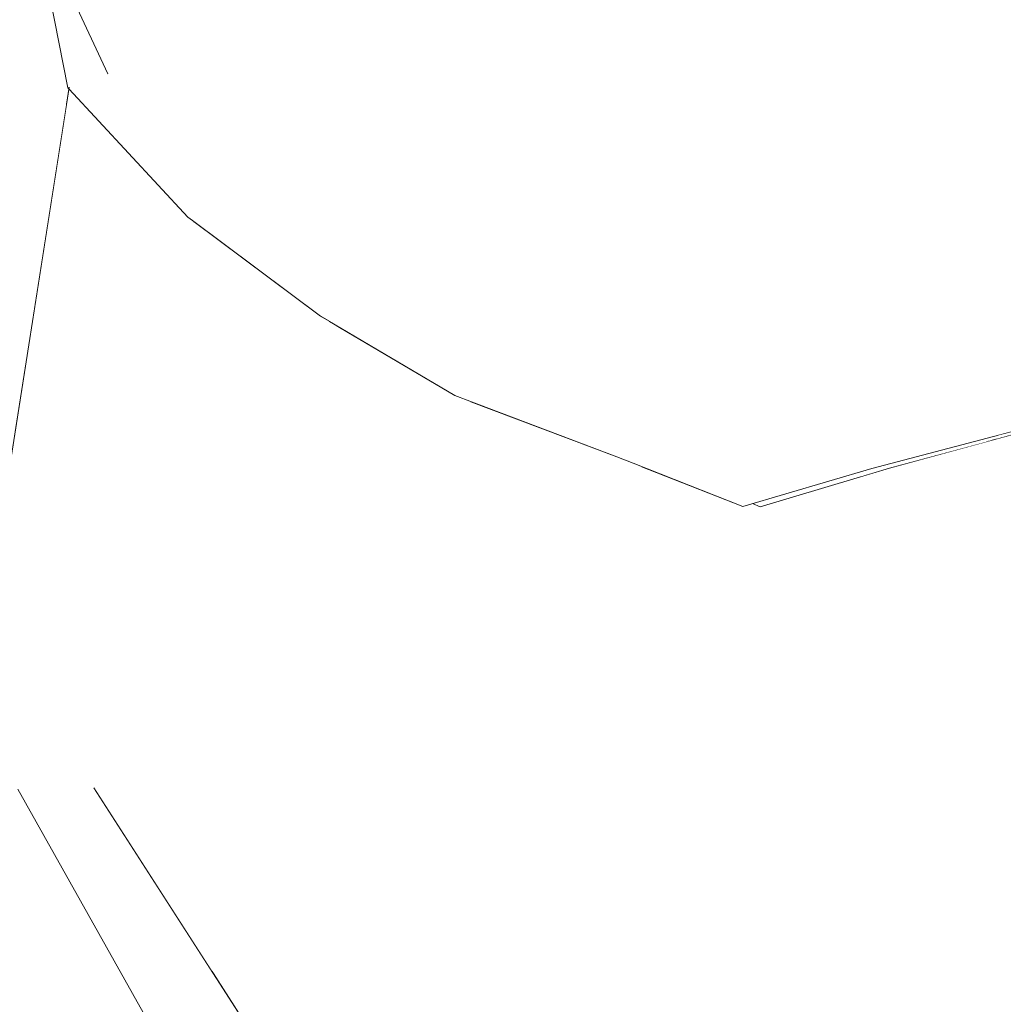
# Model space of a CAD drawing. Header units: millimetres. Extents: x 0 to 650, y -1 to 707.
# Tile 150 of 256: x 500.136 to 500.796, y 355.387 to 356.048. Entities that reach past the tile are written whole.
import ezdxf
from ezdxf.xclip import XClip

# ---------------------------------------------------------------- set-up
doc = ezdxf.new("R2010")
doc.units = ezdxf.units.MM
doc.header["$MEASUREMENT"] = 0
doc.header["$XCLIPFRAME"] = 0
doc.linetypes.add('Wipeout_Contour', pattern=[1000, 0, -1000])
doc.layers.add('Interior - Mobiliário .ARQ', color=7, linetype='Continuous')

# ---------------------------------------------------------------- blocks, each defined once
blk = doc.blocks.new('Desenho_2_2', base_point=(960.5741, 336.178))
at = {"color": 254, "linetype": 'Wipeout_Contour', "lineweight": 0, "ltscale": 2455.988253}
blk.add_wipeout([(500.14264, 356.13167), (500.16796, 356.00243), (500.19469, 356.01183), (500.15332, 356.10096)], dxfattribs=at).dxf.layer = 'Interior - Mobiliário .ARQ'
at = {"color": 254, "linetype": 'Wipeout_Contour', "lineweight": 0, "ltscale": 1842.106311}
blk.add_wipeout([(500.34621, 356.0482), (500.43574, 356.01172), (500.45311, 356.11994)], dxfattribs=at).dxf.layer = 'Interior - Mobiliário .ARQ'
at = {"color": 254, "linetype": 'Wipeout_Contour', "lineweight": 0, "ltscale": 1842.984828}
blk.add_wipeout([(500.60038, 356.11915), (500.59241, 355.98495), (500.66484, 355.99038)], dxfattribs=at).dxf.layer = 'Interior - Mobiliário .ARQ'
at = {"color": 254, "linetype": 'Wipeout_Contour', "lineweight": 0, "ltscale": 1843.589182}
blk.add_wipeout([(500.75999, 355.99681), (500.8629, 356.02445), (500.75325, 356.10614)], dxfattribs=at).dxf.layer = 'Interior - Mobiliário .ARQ'
at = {"color": 254, "linetype": 'Wipeout_Contour', "lineweight": 0, "ltscale": 2456.584269}
blk.add_wipeout([(500.25268, 355.9127), (500.27328, 355.63703), (500.34345, 355.84561), (500.26743, 355.90146)], dxfattribs=at).dxf.layer = 'Interior - Mobiliário .ARQ'
at = {"color": 254, "linetype": 'Wipeout_Contour', "lineweight": 0, "ltscale": 1843.050316}
blk.add_wipeout([(500.65449, 355.86255), (500.58967, 355.87278), (500.60313, 355.79426)], dxfattribs=at).dxf.layer = 'Interior - Mobiliário .ARQ'
at = {"color": 254, "linetype": 'Wipeout_Contour', "lineweight": 0, "ltscale": 2456.017147}
blk.add_wipeout([(500.53662, 355.75459), (500.4382, 355.79183), (500.51714, 355.58792), (500.54754, 355.7503)], dxfattribs=at).dxf.layer = 'Interior - Mobiliário .ARQ'
at = {"color": 254, "linetype": 'Wipeout_Contour', "lineweight": 0, "ltscale": 1843.072473}
blk.add_wipeout([(500.83431, 355.77812), (500.71976, 355.74685), (500.75665, 355.57762)], dxfattribs=at).dxf.layer = 'Interior - Mobiliário .ARQ'
at = {"color": 254, "linetype": 'Wipeout_Contour', "lineweight": 0, "ltscale": 1841.200825}
blk.add_wipeout([(500.15606, 355.62178), (500.13285, 355.61497), (500.17233, 355.54793)], dxfattribs=at).dxf.layer = 'Interior - Mobiliário .ARQ'
at = {"color": 254, "linetype": 'Wipeout_Contour', "lineweight": 0, "ltscale": 1841.348266}
blk.add_wipeout([(500.18527, 355.53213), (500.13435, 355.53117), (500.31652, 355.20712)], dxfattribs=at).dxf.layer = 'Interior - Mobiliário .ARQ'
at = {"color": 254, "linetype": 'Wipeout_Contour', "lineweight": 0, "ltscale": 1843.557725}
blk.add_wipeout([(500.81465, 356.14559), (500.75325, 356.10614), (500.8629, 356.02445)], dxfattribs=at).dxf.layer = 'Interior - Mobiliário .ARQ'
at = {"color": 254, "linetype": 'Wipeout_Contour', "lineweight": 0, "ltscale": 1843.177691}
blk.add_wipeout([(500.66484, 355.99038), (500.6925, 356.11088), (500.60038, 356.11915)], dxfattribs=at).dxf.layer = 'Interior - Mobiliário .ARQ'
at = {"color": 254, "linetype": 'Wipeout_Contour', "lineweight": 0, "ltscale": 1841.654827}
blk.add_wipeout([(500.23388, 356.00351), (500.15332, 356.10096), (500.19469, 356.01183)], dxfattribs=at).dxf.layer = 'Interior - Mobiliário .ARQ'
at = {"color": 254, "linetype": 'Wipeout_Contour', "lineweight": 0, "ltscale": 1842.493411}
blk.add_wipeout([(500.52801, 355.86837), (500.60313, 355.79426), (500.58967, 355.87278)], dxfattribs=at).dxf.layer = 'Interior - Mobiliário .ARQ'
at = {"color": 254, "linetype": 'Wipeout_Contour', "lineweight": 0, "ltscale": 1842.477278}
blk.add_wipeout([(500.63295, 355.72104), (500.6358, 355.57353), (500.75665, 355.57762)], dxfattribs=at).dxf.layer = 'Interior - Mobiliário .ARQ'
at = {"color": 254, "linetype": 'Wipeout_Contour', "lineweight": 0, "ltscale": 1840.515055}
blk.add_wipeout([(500.18527, 355.53213), (500.31652, 355.20712), (500.38349, 355.22436)], dxfattribs=at).dxf.layer = 'Interior - Mobiliário .ARQ'
at = {"color": 254, "linetype": 'Wipeout_Contour', "lineweight": 0, "ltscale": 1842.126025}
blk.add_wipeout([(500.23388, 356.00351), (500.34621, 356.0482), (500.28812, 356.11479)], dxfattribs=at).dxf.layer = 'Interior - Mobiliário .ARQ'
at = {"color": 254, "linetype": 'Wipeout_Contour', "lineweight": 0, "ltscale": 1842.835158}
blk.add_wipeout([(500.50973, 356.11928), (500.59241, 355.98495), (500.60038, 356.11915)], dxfattribs=at).dxf.layer = 'Interior - Mobiliário .ARQ'
at = {"color": 254, "linetype": 'Wipeout_Contour', "lineweight": 0, "ltscale": 1843.058846}
blk.add_wipeout([(500.66484, 355.99038), (500.75999, 355.99681), (500.6925, 356.11088)], dxfattribs=at).dxf.layer = 'Interior - Mobiliário .ARQ'
at = {"color": 254, "linetype": 'Wipeout_Contour', "lineweight": 0, "ltscale": 1842.567385}
blk.add_wipeout([(500.75665, 355.57762), (500.71976, 355.74685), (500.63295, 355.72104)], dxfattribs=at).dxf.layer = 'Interior - Mobiliário .ARQ'
at = {"color": 254, "linetype": 'Wipeout_Contour', "lineweight": 0, "ltscale": 3068.267975}
blk.add_wipeout([(500.13285, 355.61497), (500.12313, 355.64477), (500.13435, 355.53117), (500.18527, 355.53213), (500.17233, 355.54793)], dxfattribs=at).dxf.layer = 'Interior - Mobiliário .ARQ'
at = {"color": 254, "linetype": 'Wipeout_Contour', "lineweight": 0, "ltscale": 1842.214898}
blk.add_wipeout([(500.13929, 356.31045), (500.15332, 356.10096), (500.23388, 356.00351)], dxfattribs=at).dxf.layer = 'Interior - Mobiliário .ARQ'
at = {"color": 254, "linetype": 'Wipeout_Contour', "lineweight": 0, "ltscale": 1842.78743}
blk.add_wipeout([(500.59241, 355.98495), (500.50973, 356.11928), (500.52285, 355.99691)], dxfattribs=at).dxf.layer = 'Interior - Mobiliário .ARQ'
at = {"color": 254, "linetype": 'Wipeout_Contour', "lineweight": 0, "ltscale": 1843.225672}
blk.add_wipeout([(500.6925, 356.11088), (500.75999, 355.99681), (500.75325, 356.10614)], dxfattribs=at).dxf.layer = 'Interior - Mobiliário .ARQ'
at = {"color": 254, "linetype": 'Wipeout_Contour', "lineweight": 0, "ltscale": 1842.82255}
blk.add_wipeout([(500.83431, 355.77812), (500.75665, 355.57762), (501.00863, 355.60361)], dxfattribs=at).dxf.layer = 'Interior - Mobiliário .ARQ'
at = {"color": 254, "linetype": 'Wipeout_Contour', "lineweight": 0, "ltscale": 1841.961948}
blk.add_wipeout([(500.28812, 356.11479), (500.13929, 356.31045), (500.23388, 356.00351)], dxfattribs=at).dxf.layer = 'Interior - Mobiliário .ARQ'
at = {"color": 254, "linetype": 'Wipeout_Contour', "lineweight": 0, "ltscale": 1842.744889}
blk.add_wipeout([(500.50973, 356.11928), (500.45311, 356.11994), (500.52285, 355.99691)], dxfattribs=at).dxf.layer = 'Interior - Mobiliário .ARQ'
at = {"color": 254, "linetype": 'Wipeout_Contour', "lineweight": 0, "ltscale": 2457.206142}
blk.add_wipeout([(500.69967, 355.74088), (500.71976, 355.74685), (500.79137, 355.7664), (500.70785, 355.74672)], dxfattribs=at).dxf.layer = 'Interior - Mobiliário .ARQ'
at = {"color": 254, "linetype": 'Wipeout_Contour', "lineweight": 0, "ltscale": 1841.511721}
blk.add_wipeout([(500.62859, 355.3163), (500.73539, 355.30546), (500.75665, 355.57762)], dxfattribs=at).dxf.layer = 'Interior - Mobiliário .ARQ'
at = {"color": 254, "linetype": 'Wipeout_Contour', "lineweight": 0, "ltscale": 1840.967406}
blk.add_wipeout([(499.93443, 355.66002), (500.05313, 355.7479), (500.14423, 356.12359)], dxfattribs=at).dxf.layer = 'Interior - Mobiliário .ARQ'
at = {"color": 254, "linetype": 'Wipeout_Contour', "lineweight": 0, "ltscale": 1842.614536}
blk.add_wipeout([(500.43574, 356.01172), (500.52285, 355.99691), (500.45311, 356.11994)], dxfattribs=at).dxf.layer = 'Interior - Mobiliário .ARQ'
at = {"color": 254, "linetype": 'Wipeout_Contour', "lineweight": 0, "ltscale": 3071.703359}
blk.add_wipeout([(500.79137, 355.7664), (500.83431, 355.77812), (500.8585, 355.78902), (500.82464, 355.77754), (500.79264, 355.7691)], dxfattribs=at).dxf.layer = 'Interior - Mobiliário .ARQ'
at = {"color": 254, "linetype": 'Wipeout_Contour', "lineweight": 0, "ltscale": 1842.766567}
blk.add_wipeout([(500.75665, 355.57762), (500.6358, 355.57353), (500.62859, 355.3163)], dxfattribs=at).dxf.layer = 'Interior - Mobiliário .ARQ'
at = {"color": 254, "linetype": 'Wipeout_Contour', "lineweight": 0, "ltscale": 2455.350889}
blk.add_wipeout([(500.05736, 356.38501), (499.84992, 355.71436), (500.14165, 356.13453), (500.09914, 356.2568)], dxfattribs=at).dxf.layer = 'Interior - Mobiliário .ARQ'
at = {"color": 254, "linetype": 'Wipeout_Contour', "lineweight": 0, "ltscale": 2456.184263}
blk.add_wipeout([(500.55286, 355.74817), (500.6358, 355.57353), (500.63295, 355.72104), (500.62113, 355.72119)], dxfattribs=at).dxf.layer = 'Interior - Mobiliário .ARQ'
at = {"color": 254, "linetype": 'Wipeout_Contour', "lineweight": 0, "ltscale": 1843.109794}
blk.add_wipeout([(501.00863, 355.60361), (500.75665, 355.57762), (500.73539, 355.30546)], dxfattribs=at).dxf.layer = 'Interior - Mobiliário .ARQ'
at = {"color": 254, "linetype": 'Wipeout_Contour', "lineweight": 0, "ltscale": 3068.132536}
blk.add_wipeout([(499.84992, 355.71436), (499.88582, 355.57217), (499.91058, 355.64079), (499.93443, 355.66002), (500.1428, 356.13085)], dxfattribs=at).dxf.layer = 'Interior - Mobiliário .ARQ'
at = {"color": 254, "linetype": 'Wipeout_Contour', "lineweight": 0, "ltscale": 2456.629594}
blk.add_wipeout([(500.54754, 355.7503), (500.51714, 355.58792), (500.6358, 355.57353), (500.55081, 355.749)], dxfattribs=at).dxf.layer = 'Interior - Mobiliário .ARQ'
at = {"color": 254, "linetype": 'Wipeout_Contour', "lineweight": 0, "ltscale": 3683.331665}
blk.add_wipeout([(501.00863, 355.60361), (500.73539, 355.30546), (500.90267, 355.25179), (500.97001, 355.32757), (500.98928, 355.33743), (501.00119, 355.3537)], dxfattribs=at).dxf.layer = 'Interior - Mobiliário .ARQ'
at = {"color": 254, "linetype": 'Wipeout_Contour', "lineweight": 0, "ltscale": 2456.345303}
blk.add_wipeout([(500.42774, 355.79579), (500.34778, 355.84306), (500.51714, 355.58792), (500.4382, 355.79183)], dxfattribs=at).dxf.layer = 'Interior - Mobiliário .ARQ'
at = {"color": 254, "linetype": 'Wipeout_Contour', "lineweight": 0, "ltscale": 1842.211252}
blk.add_wipeout([(500.72255, 355.80629), (500.62113, 355.72119), (500.70785, 355.74672)], dxfattribs=at).dxf.layer = 'Interior - Mobiliário .ARQ'
at = {"color": 254, "linetype": 'Wipeout_Contour', "lineweight": 0, "ltscale": 1841.141162}
blk.add_wipeout([(500.6358, 355.57353), (500.52199, 355.31333), (500.62859, 355.3163)], dxfattribs=at).dxf.layer = 'Interior - Mobiliário .ARQ'
at = {"color": 254, "linetype": 'Wipeout_Contour', "lineweight": 0, "ltscale": 1841.732429}
blk.add_wipeout([(500.27328, 355.63703), (500.51714, 355.58792), (500.34778, 355.84306)], dxfattribs=at).dxf.layer = 'Interior - Mobiliário .ARQ'
at = {"color": 254, "linetype": 'Wipeout_Contour', "lineweight": 0, "ltscale": 1843.050958}
blk.add_wipeout([(500.72255, 355.80629), (500.60313, 355.79426), (500.62113, 355.72119)], dxfattribs=at).dxf.layer = 'Interior - Mobiliário .ARQ'
at = {"layer": 'Interior - Mobiliário .ARQ', "color": 7, "linetype": 'Continuous', "lineweight": 0}
blk.add_line((500.63295, 355.72104), (500.62767, 355.72311), dxfattribs=at)
at = {"color": 254, "linetype": 'Wipeout_Contour', "lineweight": 0, "ltscale": 1841.786664}
blk.add_wipeout([(500.42774, 355.79579), (500.38912, 355.85132), (500.27969, 355.91678)], dxfattribs=at).dxf.layer = 'Interior - Mobiliário .ARQ'
at = {"color": 254, "linetype": 'Wipeout_Contour', "lineweight": 0, "ltscale": 1840.916933}
blk.add_wipeout([(500.15606, 355.62178), (500.27328, 355.63703), (500.25268, 355.9127)], dxfattribs=at).dxf.layer = 'Interior - Mobiliário .ARQ'
at = {"color": 254, "linetype": 'Wipeout_Contour', "lineweight": 0, "ltscale": 1843.129886}
blk.add_wipeout([(500.72255, 355.80629), (500.70785, 355.74672), (500.82464, 355.77754)], dxfattribs=at).dxf.layer = 'Interior - Mobiliário .ARQ'
at = {"color": 254, "linetype": 'Wipeout_Contour', "lineweight": 0, "ltscale": 1842.47988}
blk.add_wipeout([(500.6358, 355.57353), (500.51714, 355.58792), (500.52199, 355.31333)], dxfattribs=at).dxf.layer = 'Interior - Mobiliário .ARQ'
at = {"layer": 'Interior - Mobiliário .ARQ', "color": 7, "linetype": 'Continuous', "lineweight": 0}
blk.add_line((500.63295, 355.72104), (500.71976, 355.74685), dxfattribs=at)
at = {"color": 254, "linetype": 'Wipeout_Contour', "lineweight": 0, "ltscale": 4295.82562}
blk.add_wipeout([(500.05746, 355.74878), (500.06921, 355.74957), (500.09004, 355.74909), (500.13211, 355.76907), (500.16677, 355.98988), (500.16188, 356.03347), (500.14423, 356.12359)], dxfattribs=at).dxf.layer = 'Interior - Mobiliário .ARQ'
at = {"color": 254, "linetype": 'Wipeout_Contour', "lineweight": 0, "ltscale": 1842.015588}
blk.add_wipeout([(500.27969, 355.91678), (500.33768, 355.84903), (500.42774, 355.79579)], dxfattribs=at).dxf.layer = 'Interior - Mobiliário .ARQ'
at = {"color": 254, "linetype": 'Wipeout_Contour', "lineweight": 0, "ltscale": 1842.744355}
blk.add_wipeout([(500.82464, 355.77754), (500.84741, 355.83025), (500.72255, 355.80629)], dxfattribs=at).dxf.layer = 'Interior - Mobiliário .ARQ'
at = {"color": 254, "linetype": 'Wipeout_Contour', "lineweight": 0, "ltscale": 3683.341865}
blk.add_wipeout([(500.27328, 355.63703), (500.26496, 355.40839), (500.27944, 355.38592), (500.29658, 355.3621), (500.31894, 355.32864), (500.51714, 355.58792)], dxfattribs=at).dxf.layer = 'Interior - Mobiliário .ARQ'
at = {"color": 254, "linetype": 'Wipeout_Contour', "lineweight": 0, "ltscale": 1840.646916}
blk.add_wipeout([(500.17936, 355.53794), (500.15606, 355.62178), (500.17233, 355.54793)], dxfattribs=at).dxf.layer = 'Interior - Mobiliário .ARQ'
at = {"layer": 'Interior - Mobiliário .ARQ', "color": 7, "linetype": 'Continuous', "lineweight": 0}
for p, q in [((500.82464, 355.77754), (500.70785, 355.74672)), ((500.71976, 355.74685), (500.83431, 355.77812))]:
    blk.add_line(p, q, dxfattribs=at)
at = {"color": 254, "linetype": 'Wipeout_Contour', "lineweight": 0, "ltscale": 1842.978528}
blk.add_wipeout([(500.75663, 355.86977), (500.84741, 355.83025), (500.87413, 355.89779)], dxfattribs=at).dxf.layer = 'Interior - Mobiliário .ARQ'
at = {"color": 254, "linetype": 'Wipeout_Contour', "lineweight": 0, "ltscale": 3682.042834}
blk.add_wipeout([(500.15606, 355.62178), (500.17936, 355.53794), (500.18785, 355.52813), (500.25196, 355.42858), (500.26496, 355.40839), (500.27328, 355.63703)], dxfattribs=at).dxf.layer = 'Interior - Mobiliário .ARQ'
at = {"color": 254, "linetype": 'Wipeout_Contour', "lineweight": 0, "ltscale": 2454.570916}
blk.add_wipeout([(500.31894, 355.32864), (500.35574, 355.27359), (500.52199, 355.31333), (500.51714, 355.58792)], dxfattribs=at).dxf.layer = 'Interior - Mobiliário .ARQ'
at = {"color": 254, "linetype": 'Wipeout_Contour', "lineweight": 0, "ltscale": 3068.170561}
blk.add_wipeout([(500.11614, 355.66734), (500.12313, 355.64477), (500.13285, 355.61497), (500.15606, 355.62178), (500.16876, 356.00165)], dxfattribs=at).dxf.layer = 'Interior - Mobiliário .ARQ'
at = {"color": 254, "linetype": 'Wipeout_Contour', "lineweight": 0, "ltscale": 1843.088991}
blk.add_wipeout([(500.72255, 355.80629), (500.84741, 355.83025), (500.75663, 355.86977)], dxfattribs=at).dxf.layer = 'Interior - Mobiliário .ARQ'
at = {"color": 254, "linetype": 'Wipeout_Contour', "lineweight": 0, "ltscale": 1840.233693}
blk.add_wipeout([(500.31652, 355.20712), (500.11027, 355.44731), (500.29753, 355.04279)], dxfattribs=at).dxf.layer = 'Interior - Mobiliário .ARQ'
at = {"color": 254, "linetype": 'Wipeout_Contour', "lineweight": 0, "ltscale": 2456.443612}
blk.add_wipeout([(500.15606, 355.62178), (500.25166, 355.91346), (500.17805, 355.99155), (500.16876, 356.00165)], dxfattribs=at).dxf.layer = 'Interior - Mobiliário .ARQ'
at = {"color": 254, "linetype": 'Wipeout_Contour', "lineweight": 0, "ltscale": 1842.331378}
blk.add_wipeout([(500.60313, 355.79426), (500.72255, 355.80629), (500.75663, 355.86977)], dxfattribs=at).dxf.layer = 'Interior - Mobiliário .ARQ'
at = {"color": 254, "linetype": 'Wipeout_Contour', "lineweight": 0, "ltscale": 1841.222501}
blk.add_wipeout([(500.13435, 355.53117), (500.11027, 355.44731), (500.31652, 355.20712)], dxfattribs=at).dxf.layer = 'Interior - Mobiliário .ARQ'
at = {"color": 254, "linetype": 'Wipeout_Contour', "lineweight": 0, "ltscale": 2456.593879}
blk.add_wipeout([(500.16796, 356.00243), (500.17805, 355.99155), (500.24851, 355.91557), (500.19469, 356.01183)], dxfattribs=at).dxf.layer = 'Interior - Mobiliário .ARQ'
at = {"color": 254, "linetype": 'Wipeout_Contour', "lineweight": 0, "ltscale": 1843.101499}
blk.add_wipeout([(500.65449, 355.86255), (500.60313, 355.79426), (500.75663, 355.86977)], dxfattribs=at).dxf.layer = 'Interior - Mobiliário .ARQ'
at = {"color": 254, "linetype": 'Wipeout_Contour', "lineweight": 0, "ltscale": 1840.055122}
blk.add_wipeout([(500.29753, 355.04279), (500.04106, 355.45343), (500.22437, 355.10425)], dxfattribs=at).dxf.layer = 'Interior - Mobiliário .ARQ'
at = {"layer": 'Interior - Mobiliário .ARQ', "color": 7, "linetype": 'Continuous', "lineweight": 0}
for p, q in [((500.16796, 356.00243), (500.14264, 356.13168)), ((500.1688, 356.00284), (500.11614, 355.66734)), ((500.16796, 356.00243), (500.16876, 356.00157))]:
    blk.add_line(p, q, dxfattribs=at)
at = {"color": 254, "linetype": 'Wipeout_Contour', "lineweight": 0, "ltscale": 1843.56205}
blk.add_wipeout([(500.66484, 355.99038), (500.65449, 355.86255), (500.75999, 355.99681)], dxfattribs=at).dxf.layer = 'Interior - Mobiliário .ARQ'
at = {"color": 254, "linetype": 'Wipeout_Contour', "lineweight": 0, "ltscale": 2456.454942}
blk.add_wipeout([(500.60313, 355.79426), (500.53662, 355.75459), (500.54722, 355.7504), (500.62113, 355.72119)], dxfattribs=at).dxf.layer = 'Interior - Mobiliário .ARQ'
at = {"color": 254, "linetype": 'Wipeout_Contour', "lineweight": 0, "ltscale": 1841.007218}
blk.add_wipeout([(500.11027, 355.44731), (500.04106, 355.45343), (500.29753, 355.04279)], dxfattribs=at).dxf.layer = 'Interior - Mobiliário .ARQ'
at = {"layer": 'Interior - Mobiliário .ARQ', "color": 7, "linetype": 'Continuous', "lineweight": 0}
for q in [(500.54754, 355.75028), (500.70785, 355.74672)]:
    blk.add_line((500.62113, 355.72119), q, dxfattribs=at)
at = {"color": 254, "linetype": 'Wipeout_Contour', "lineweight": 0, "ltscale": 1842.337411}
blk.add_wipeout([(500.75999, 355.99681), (500.65449, 355.86255), (500.75663, 355.86977)], dxfattribs=at).dxf.layer = 'Interior - Mobiliário .ARQ'
at = {"color": 254, "linetype": 'Wipeout_Contour', "lineweight": 0, "ltscale": 1842.492155}
blk.add_wipeout([(500.60313, 355.79426), (500.49306, 355.81685), (500.53662, 355.75459)], dxfattribs=at).dxf.layer = 'Interior - Mobiliário .ARQ'
at = {"color": 254, "linetype": 'Wipeout_Contour', "lineweight": 0, "ltscale": 1839.848209}
blk.add_wipeout([(500.04106, 355.45343), (499.82954, 354.98129), (500.22437, 355.10425)], dxfattribs=at).dxf.layer = 'Interior - Mobiliário .ARQ'
at = {"layer": 'Interior - Mobiliário .ARQ', "color": 7, "linetype": 'Continuous', "lineweight": 0}
for p, q in [((500.13435, 355.53117), (500.31652, 355.20712)), ((500.18527, 355.53213), (500.38349, 355.22436))]:
    blk.add_line(p, q, dxfattribs=at)
at = {"color": 254, "linetype": 'Wipeout_Contour', "lineweight": 0, "ltscale": 1843.809058}
blk.add_wipeout([(500.75663, 355.86977), (500.8629, 356.02445), (500.75999, 355.99681)], dxfattribs=at).dxf.layer = 'Interior - Mobiliário .ARQ'
at = {"color": 254, "linetype": 'Wipeout_Contour', "lineweight": 0, "ltscale": 1842.102564}
blk.add_wipeout([(500.53662, 355.75459), (500.49306, 355.81685), (500.38912, 355.85132)], dxfattribs=at).dxf.layer = 'Interior - Mobiliário .ARQ'
at = {"color": 254, "linetype": 'Wipeout_Contour', "lineweight": 0, "ltscale": 1842.762336}
blk.add_wipeout([(500.75663, 355.86977), (500.87413, 355.89779), (500.8629, 356.02445)], dxfattribs=at).dxf.layer = 'Interior - Mobiliário .ARQ'
at = {"color": 254, "linetype": 'Wipeout_Contour', "lineweight": 0, "ltscale": 1842.2719}
blk.add_wipeout([(500.38912, 355.85132), (500.42774, 355.79579), (500.53662, 355.75459)], dxfattribs=at).dxf.layer = 'Interior - Mobiliário .ARQ'
at = {"layer": 'Interior - Mobiliário .ARQ', "color": 7, "linetype": 'Continuous', "lineweight": 0}
blk.add_line((500.54754, 355.75028), (500.53662, 355.75459), dxfattribs=at)
at = {"color": 254, "linetype": 'Wipeout_Contour', "lineweight": 0, "ltscale": 1842.142691}
blk.add_wipeout([(500.33402, 355.92262), (500.38912, 355.85132), (500.49306, 355.81685)], dxfattribs=at).dxf.layer = 'Interior - Mobiliário .ARQ'
at = {"color": 254, "linetype": 'Wipeout_Contour', "lineweight": 0, "ltscale": 1842.150379}
blk.add_wipeout([(500.49306, 355.81685), (500.43412, 355.8846), (500.33402, 355.92262)], dxfattribs=at).dxf.layer = 'Interior - Mobiliário .ARQ'
at = {"color": 254, "linetype": 'Wipeout_Contour', "lineweight": 0, "ltscale": 1841.771818}
blk.add_wipeout([(500.27969, 355.91678), (500.19469, 356.01183), (500.33768, 355.84903)], dxfattribs=at).dxf.layer = 'Interior - Mobiliário .ARQ'
at = {"color": 254, "linetype": 'Wipeout_Contour', "lineweight": 0, "ltscale": 1842.422207}
blk.add_wipeout([(500.49306, 355.81685), (500.60313, 355.79426), (500.52801, 355.86837)], dxfattribs=at).dxf.layer = 'Interior - Mobiliário .ARQ'
at = {"layer": 'Interior - Mobiliário .ARQ', "color": 7, "linetype": 'Continuous', "lineweight": 0}
blk.add_line((500.42774, 355.79579), (500.53662, 355.75459), dxfattribs=at)
at = {"color": 254, "linetype": 'Wipeout_Contour', "lineweight": 0, "ltscale": 2455.757771}
blk.add_wipeout([(500.19469, 356.01183), (500.24851, 355.91557), (500.26743, 355.90146), (500.33768, 355.84903)], dxfattribs=at).dxf.layer = 'Interior - Mobiliário .ARQ'
at = {"color": 254, "linetype": 'Wipeout_Contour', "lineweight": 0, "ltscale": 1842.831118}
blk.add_wipeout([(500.58967, 355.87278), (500.65449, 355.86255), (500.59241, 355.98495)], dxfattribs=at).dxf.layer = 'Interior - Mobiliário .ARQ'
at = {"color": 254, "linetype": 'Wipeout_Contour', "lineweight": 0, "ltscale": 1842.348055}
blk.add_wipeout([(500.52801, 355.86837), (500.43412, 355.8846), (500.49306, 355.81685)], dxfattribs=at).dxf.layer = 'Interior - Mobiliário .ARQ'
at = {"color": 254, "linetype": 'Wipeout_Contour', "lineweight": 0, "ltscale": 1842.173264}
blk.add_wipeout([(500.23388, 356.00351), (500.19469, 356.01183), (500.27969, 355.91678)], dxfattribs=at).dxf.layer = 'Interior - Mobiliário .ARQ'
at = {"color": 254, "linetype": 'Wipeout_Contour', "lineweight": 0, "ltscale": 1843.052977}
blk.add_wipeout([(500.43412, 355.8846), (500.52285, 355.99691), (500.43574, 356.01172)], dxfattribs=at).dxf.layer = 'Interior - Mobiliário .ARQ'
at = {"color": 254, "linetype": 'Wipeout_Contour', "lineweight": 0, "ltscale": 1842.802887}
blk.add_wipeout([(500.66484, 355.99038), (500.59241, 355.98495), (500.65449, 355.86255)], dxfattribs=at).dxf.layer = 'Interior - Mobiliário .ARQ'
at = {"layer": 'Interior - Mobiliário .ARQ', "color": 7, "linetype": 'Continuous', "lineweight": 0}
blk.add_line((500.19469, 356.01183), (500.15332, 356.10096), dxfattribs=at)
at = {"color": 254, "linetype": 'Wipeout_Contour', "lineweight": 0, "ltscale": 1842.094216}
blk.add_wipeout([(500.38912, 355.85132), (500.23388, 356.00351), (500.27969, 355.91678)], dxfattribs=at).dxf.layer = 'Interior - Mobiliário .ARQ'
at = {"color": 254, "linetype": 'Wipeout_Contour', "lineweight": 0, "ltscale": 1841.850908}
blk.add_wipeout([(500.43412, 355.8846), (500.52801, 355.86837), (500.52285, 355.99691)], dxfattribs=at).dxf.layer = 'Interior - Mobiliário .ARQ'
at = {"color": 254, "linetype": 'Wipeout_Contour', "lineweight": 0, "ltscale": 1841.878909}
blk.add_wipeout([(500.23388, 356.00351), (500.38912, 355.85132), (500.33402, 355.92262)], dxfattribs=at).dxf.layer = 'Interior - Mobiliário .ARQ'
at = {"color": 254, "linetype": 'Wipeout_Contour', "lineweight": 0, "ltscale": 1842.528313}
blk.add_wipeout([(500.59241, 355.98495), (500.52285, 355.99691), (500.58967, 355.87278)], dxfattribs=at).dxf.layer = 'Interior - Mobiliário .ARQ'
at = {"layer": 'Interior - Mobiliário .ARQ', "color": 7, "linetype": 'Continuous', "lineweight": 0}
for p, q in [((500.2516, 355.91327), (500.24851, 355.91557)), ((500.42774, 355.79579), (500.33768, 355.84903))]:
    blk.add_line(p, q, dxfattribs=at)
at = {"color": 254, "linetype": 'Wipeout_Contour', "lineweight": 0, "ltscale": 1842.695467}
blk.add_wipeout([(500.33402, 355.92262), (500.43574, 356.01172), (500.34621, 356.0482)], dxfattribs=at).dxf.layer = 'Interior - Mobiliário .ARQ'
at = {"color": 254, "linetype": 'Wipeout_Contour', "lineweight": 0, "ltscale": 1842.62453}
blk.add_wipeout([(500.52285, 355.99691), (500.52801, 355.86837), (500.58967, 355.87278)], dxfattribs=at).dxf.layer = 'Interior - Mobiliário .ARQ'
at = {"color": 254, "linetype": 'Wipeout_Contour', "lineweight": 0, "ltscale": 1841.730151}
blk.add_wipeout([(500.33402, 355.92262), (500.43412, 355.8846), (500.43574, 356.01172)], dxfattribs=at).dxf.layer = 'Interior - Mobiliário .ARQ'
at = {"layer": 'Interior - Mobiliário .ARQ', "color": 7, "linetype": 'Continuous', "lineweight": 0}
blk.add_line((500.33768, 355.84903), (500.2516, 355.91327), dxfattribs=at)
at = {"color": 254, "linetype": 'Wipeout_Contour', "lineweight": 0, "ltscale": 1841.859463}
blk.add_wipeout([(500.34621, 356.0482), (500.23388, 356.00351), (500.33402, 355.92262)], dxfattribs=at).dxf.layer = 'Interior - Mobiliário .ARQ'
at = {"layer": 'Interior - Mobiliário .ARQ', "color": 7, "linetype": 'Continuous', "lineweight": 0}
blk.add_line((500.16876, 356.00157), (500.24851, 355.91557), dxfattribs=at)

msp = doc.modelspace()

# ---------------------------------------------------------------- block references
at = {"color": 7, "linetype": 'Continuous', "lineweight": 0}
ref = msp.add_blockref('Desenho_2_2', (960.5741, 336.178), dxfattribs=at)
XClip(ref).set_block_clipping_path([(351.923237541, 325.8360772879), (633.5139366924, 392.5007536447)])

doc.saveas('drawing.dxf')
